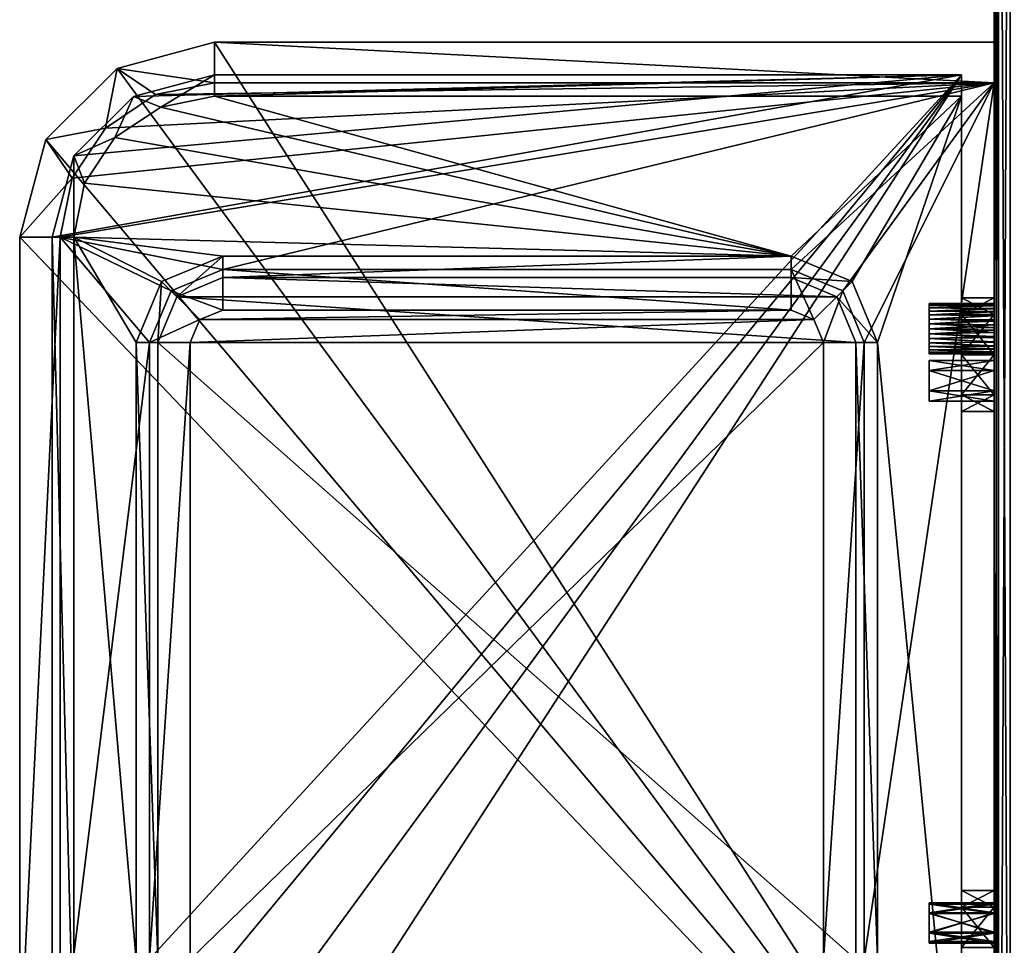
# Model space of a CAD drawing. Extents: x -252 to 252, y -10 to 1339.
# Tile 240 of 256: x 150 to 211, y 929 to 986. Entities that reach past the tile are written whole.
import ezdxf

# ---------------------------------------------------------------- set-up
doc = ezdxf.new("R2010")
doc.units = 0
doc.header["$LTSCALE"] = 52.148148
for name, color, linetype in [('223', 7, 'CONTINUOUS'), ('224', 7, 'CONTINUOUS'), ('225', 7, 'CONTINUOUS'), ('227', 7, 'CONTINUOUS'), ('228', 7, 'CONTINUOUS'), ('229', 7, 'CONTINUOUS'), ('231', 7, 'CONTINUOUS'), ('232', 7, 'CONTINUOUS'), ('234', 7, 'CONTINUOUS'), ('235', 7, 'CONTINUOUS'), ('236', 7, 'CONTINUOUS'), ('237', 7, 'CONTINUOUS'), ('240', 7, 'CONTINUOUS'), ('241', 7, 'CONTINUOUS'), ('242', 7, 'CONTINUOUS'), ('246', 7, 'CONTINUOUS'), ('247', 7, 'CONTINUOUS'), ('248', 7, 'CONTINUOUS'), ('249', 7, 'CONTINUOUS'), ('25', 7, 'CONTINUOUS'), ('250', 7, 'CONTINUOUS'), ('253', 7, 'CONTINUOUS'), ('254', 7, 'CONTINUOUS'), ('255', 7, 'CONTINUOUS'), ('257', 7, 'CONTINUOUS'), ('258', 7, 'CONTINUOUS'), ('259', 7, 'CONTINUOUS'), ('26', 7, 'CONTINUOUS'), ('261', 7, 'CONTINUOUS'), ('262', 7, 'CONTINUOUS'), ('263', 7, 'CONTINUOUS'), ('267', 7, 'CONTINUOUS'), ('268', 7, 'CONTINUOUS'), ('269', 7, 'CONTINUOUS'), ('27', 7, 'CONTINUOUS'), ('272', 7, 'CONTINUOUS'), ('273', 7, 'CONTINUOUS'), ('274', 7, 'CONTINUOUS'), ('275', 7, 'CONTINUOUS'), ('276', 7, 'CONTINUOUS'), ('277', 7, 'CONTINUOUS'), ('279', 7, 'CONTINUOUS'), ('281', 7, 'CONTINUOUS'), ('282', 7, 'CONTINUOUS'), ('283', 7, 'CONTINUOUS'), ('284', 7, 'CONTINUOUS'), ('287', 7, 'CONTINUOUS'), ('288', 7, 'CONTINUOUS'), ('289', 7, 'CONTINUOUS'), ('290', 7, 'CONTINUOUS'), ('291', 7, 'CONTINUOUS'), ('292', 7, 'CONTINUOUS'), ('293', 7, 'CONTINUOUS'), ('294', 7, 'CONTINUOUS'), ('295', 7, 'CONTINUOUS'), ('299', 7, 'CONTINUOUS'), ('300', 7, 'CONTINUOUS'), ('301', 7, 'CONTINUOUS'), ('344', 7, 'CONTINUOUS'), ('345', 7, 'CONTINUOUS'), ('346', 7, 'CONTINUOUS'), ('347', 7, 'CONTINUOUS')]:
    doc.layers.add(name, color=color, linetype=linetype)

msp = doc.modelspace()

# ---------------------------------------------------------------- linework, layer by layer
at = {"layer": '223', "color": 7, "linetype": 'CONTINUOUS'}
for points in [[(153.223, 976.385, 15), (152.5, 972.75, 15), (210, 982.25, 15), (153.223, 976.385, 15)], [(152.5, 972.75, 15), (162.5, 970.75, 15), (210, 982.25, 15), (152.5, 972.75, 15)], [(155.282, 979.468, 15), (153.223, 976.385, 15), (210, 982.25, 15), (155.282, 979.468, 15)], [(158.365, 981.527, 15), (155.282, 979.468, 15), (210, 982.25, 15), (158.365, 981.527, 15)], [(162, 982.25, 15), (158.365, 981.527, 15), (210, 982.25, 15), (162, 982.25, 15)], [(162.5, 970.75, 15), (197.5, 970.75, 15), (210, 982.25, 15), (162.5, 970.75, 15)], [(197.5, 970.75, 15), (200.682, 969.432, 15), (210, 982.25, 15), (197.5, 970.75, 15)], [(200.682, 969.432, 15), (202, 966.25, 15), (210, 982.25, 15), (200.682, 969.432, 15)], [(202, 966.25, 15), (202, 928.25, 15), (210, 982.25, 15), (202, 966.25, 15)], [(210, 982.25, 15), (202, 928.25, 15), (210, 912.25, 15), (210, 982.25, 15)], [(159.318, 969.432, 15), (162.5, 970.75, 15), (152.5, 972.75, 15), (159.318, 969.432, 15)], [(152.5, 921.75, 15), (158, 966.25, 15), (152.5, 972.75, 15), (152.5, 921.75, 15)], [(158, 966.25, 15), (159.318, 969.432, 15), (152.5, 972.75, 15), (158, 966.25, 15)], [(158, 928.25, 15), (158, 966.25, 15), (152.5, 921.75, 15), (158, 928.25, 15)]]:
    msp.add_3dface(points, dxfattribs=at)
at = {"layer": '224', "color": 7, "linetype": 'CONTINUOUS'}
for points in [[(162, 984.75, -14.4), (210, 909.75, -14.4), (156, 983.142, -14.4), (162, 984.75, -14.4)], [(210, 984.75, -14.4), (210, 909.75, -14.4), (162, 984.75, -14.4), (210, 984.75, -14.4)], [(156, 983.142, -14.4), (210, 909.75, -14.4), (151.608, 978.75, -14.4), (156, 983.142, -14.4)], [(210, 909.75, -14.4), (150, 972.75, -14.4), (151.608, 978.75, -14.4), (210, 909.75, -14.4)], [(150, 921.75, -14.4), (150, 972.75, -14.4), (210, 909.75, -14.4), (150, 921.75, -14.4)]]:
    msp.add_3dface(points, dxfattribs=at)
at = {"layer": '225', "color": 7, "linetype": 'CONTINUOUS'}
for points in [[(150, 972.75, 12.5), (150, 921.75, -14.4), (150, 921.75, 12.5), (150, 972.75, 12.5)], [(150, 972.75, -14.4), (150, 921.75, -14.4), (150, 972.75, 12.5), (150, 972.75, -14.4)]]:
    msp.add_3dface(points, dxfattribs=at)
at = {"layer": '227', "color": 7, "linetype": 'CONTINUOUS'}
for points in [[(210, 982.25, 15), (210, 984.75, -14.4), (210, 984.75, 12.5), (210, 982.25, 15)], [(210, 984.75, -14.4), (210, 982.25, 15), (210, 969, 2), (210, 984.75, -14.4)], [(210, 984.75, -14.4), (210, 965.5, -1.5), (210, 963.025, -0.475), (210, 984.75, -14.4)], [(210, 967.975, -0.475), (210, 984.75, -14.4), (210, 969, 2), (210, 967.975, -0.475)], [(210, 965.5, -1.5), (210, 984.75, -14.4), (210, 967.975, -0.475), (210, 965.5, -1.5)], [(210, 932.5, 2), (210, 984.75, -14.4), (210, 963.025, -0.475), (210, 932.5, 2)], [(210, 909.75, -14.4), (210, 984.75, -14.4), (210, 929, -1.5), (210, 909.75, -14.4)], [(210, 931.475, -0.475), (210, 984.75, -14.4), (210, 932.5, 2), (210, 931.475, -0.475)], [(210, 929, -1.5), (210, 984.75, -14.4), (210, 931.475, -0.475), (210, 929, -1.5)], [(210, 967.975, 4.475), (210, 982.25, 15), (210, 965.5, 5.5), (210, 967.975, 4.475)], [(210, 969, 2), (210, 982.25, 15), (210, 967.975, 4.475), (210, 969, 2)], [(210, 982.25, 15), (210, 912.25, 15), (210, 965.5, 5.5), (210, 982.25, 15)], [(210, 965.5, 5.5), (210, 912.25, 15), (210, 963.025, 4.475), (210, 965.5, 5.5)], [(210, 962, 2), (210, 932.5, 2), (210, 963.025, -0.475), (210, 962, 2)], [(210, 963.025, 4.475), (210, 912.25, 15), (210, 962, 2), (210, 963.025, 4.475)], [(210, 912.25, 15), (210, 931.475, 4.475), (210, 962, 2), (210, 912.25, 15)], [(210, 931.475, 4.475), (210, 932.5, 2), (210, 962, 2), (210, 931.475, 4.475)], [(210, 931.475, 4.475), (210, 912.25, 15), (210, 929, 5.5), (210, 931.475, 4.475)]]:
    msp.add_3dface(points, dxfattribs=at)
at = {"layer": '228', "color": 7, "linetype": 'CONTINUOUS'}
for points in [[(210, 984.75, -14.4), (162, 984.75, -14.4), (210, 984.75, 12.5), (210, 984.75, -14.4)], [(210, 984.75, 12.5), (162, 984.75, -14.4), (162, 984.75, 12.5), (210, 984.75, 12.5)]]:
    msp.add_3dface(points, dxfattribs=at)
at = {"layer": '229', "color": 7, "linetype": 'CONTINUOUS'}
for points in [[(162, 984.75, -14.4), (156, 983.142, -14.4), (162, 984.75, 12.5), (162, 984.75, -14.4)], [(162, 984.75, 12.5), (156, 983.142, -14.4), (156, 983.142, 12.5), (162, 984.75, 12.5)], [(156, 983.142, -14.4), (151.608, 978.75, -14.4), (156, 983.142, 12.5), (156, 983.142, -14.4)], [(156, 983.142, 12.5), (151.608, 978.75, -14.4), (151.608, 978.75, 12.5), (156, 983.142, 12.5)], [(150, 972.75, -14.4), (150, 972.75, 12.5), (151.608, 978.75, 12.5), (150, 972.75, -14.4)], [(151.608, 978.75, -14.4), (150, 972.75, -14.4), (151.608, 978.75, 12.5), (151.608, 978.75, -14.4)]]:
    msp.add_3dface(points, dxfattribs=at)
at = {"layer": '231', "color": 7, "linetype": 'CONTINUOUS'}
for points in [[(198.914, 967.664, 12.1), (197.5, 968.25, 12.1), (161.086, 967.664, 12.1), (198.914, 967.664, 12.1)], [(197.5, 968.25, 12.1), (162.5, 968.25, 12.1), (161.086, 967.664, 12.1), (197.5, 968.25, 12.1)], [(199.5, 966.25, 12.1), (198.914, 967.664, 12.1), (160.5, 966.25, 12.1), (199.5, 966.25, 12.1)], [(160.5, 966.25, 12.1), (198.914, 967.664, 12.1), (161.086, 967.664, 12.1), (160.5, 966.25, 12.1)], [(199.5, 928.25, 12.1), (199.5, 966.25, 12.1), (160.5, 928.25, 12.1), (199.5, 928.25, 12.1)], [(160.5, 928.25, 12.1), (199.5, 966.25, 12.1), (160.5, 966.25, 12.1), (160.5, 928.25, 12.1)]]:
    msp.add_3dface(points, dxfattribs=at)
at = {"layer": '232', "color": 7, "linetype": 'CONTINUOUS'}
for points in [[(160.5, 928.25, 12.1), (160.5, 966.25, 12.1), (160.5, 928.25, 12.5), (160.5, 928.25, 12.1)], [(160.5, 928.25, 12.5), (160.5, 966.25, 12.1), (160.5, 966.25, 12.5), (160.5, 928.25, 12.5)]]:
    msp.add_3dface(points, dxfattribs=at)
at = {"layer": '234', "color": 7, "linetype": 'CONTINUOUS'}
for points in [[(199.5, 966.25, 12.5), (199.5, 928.25, 12.1), (199.5, 928.25, 12.5), (199.5, 966.25, 12.5)], [(199.5, 966.25, 12.1), (199.5, 928.25, 12.1), (199.5, 966.25, 12.5), (199.5, 966.25, 12.1)]]:
    msp.add_3dface(points, dxfattribs=at)
at = {"layer": '235', "color": 7, "linetype": 'CONTINUOUS'}
for points in [[(162.5, 968.25, 12.5), (197.5, 968.25, 12.1), (197.5, 968.25, 12.5), (162.5, 968.25, 12.5)], [(162.5, 968.25, 12.1), (197.5, 968.25, 12.1), (162.5, 968.25, 12.5), (162.5, 968.25, 12.1)]]:
    msp.add_3dface(points, dxfattribs=at)
at = {"layer": '236', "color": 7, "linetype": 'CONTINUOUS'}
for points in [[(162.5, 968.25, 12.1), (162.5, 968.25, 12.5), (161.086, 967.664, 12.5), (162.5, 968.25, 12.1)], [(161.086, 967.664, 12.1), (162.5, 968.25, 12.1), (161.086, 967.664, 12.5), (161.086, 967.664, 12.1)], [(160.5, 966.25, 12.5), (161.086, 967.664, 12.1), (161.086, 967.664, 12.5), (160.5, 966.25, 12.5)], [(160.5, 966.25, 12.1), (161.086, 967.664, 12.1), (160.5, 966.25, 12.5), (160.5, 966.25, 12.1)]]:
    msp.add_3dface(points, dxfattribs=at)
at = {"layer": '237', "color": 7, "linetype": 'CONTINUOUS'}
for points in [[(197.5, 968.25, 12.1), (198.914, 967.664, 12.1), (197.5, 968.25, 12.5), (197.5, 968.25, 12.1)], [(197.5, 968.25, 12.5), (198.914, 967.664, 12.1), (198.914, 967.664, 12.5), (197.5, 968.25, 12.5)], [(198.914, 967.664, 12.1), (199.5, 966.25, 12.1), (198.914, 967.664, 12.5), (198.914, 967.664, 12.1)], [(199.5, 966.25, 12.1), (199.5, 966.25, 12.5), (198.914, 967.664, 12.5), (199.5, 966.25, 12.1)]]:
    msp.add_3dface(points, dxfattribs=at)
at = {"layer": '240', "color": 7, "linetype": 'CONTINUOUS'}
for points in [[(197.5, 970.75, 15), (162.5, 970.75, 15), (197.5, 968.25, 12.5), (197.5, 970.75, 15)], [(162.5, 970.75, 15), (162.5, 968.25, 12.5), (197.5, 968.25, 12.5), (162.5, 970.75, 15)]]:
    msp.add_3dface(points, dxfattribs=at)
at = {"layer": '241', "color": 7, "linetype": 'CONTINUOUS'}
for points in [[(162.5, 970.75, 15), (159.318, 969.432, 15), (162.5, 968.25, 12.5), (162.5, 970.75, 15)], [(159.318, 969.432, 15), (158, 966.25, 15), (161.086, 967.664, 12.5), (159.318, 969.432, 15)], [(162.5, 968.25, 12.5), (159.318, 969.432, 15), (161.086, 967.664, 12.5), (162.5, 968.25, 12.5)], [(158, 966.25, 15), (160.5, 966.25, 12.5), (161.086, 967.664, 12.5), (158, 966.25, 15)]]:
    msp.add_3dface(points, dxfattribs=at)
at = {"layer": '242', "color": 7, "linetype": 'CONTINUOUS'}
for points in [[(158, 928.25, 15), (160.5, 928.25, 12.5), (160.5, 966.25, 12.5), (158, 928.25, 15)], [(158, 966.25, 15), (158, 928.25, 15), (160.5, 966.25, 12.5), (158, 966.25, 15)]]:
    msp.add_3dface(points, dxfattribs=at)
at = {"layer": '246', "color": 7, "linetype": 'CONTINUOUS'}
for points in [[(202, 928.25, 15), (202, 966.25, 15), (199.5, 928.25, 12.5), (202, 928.25, 15)], [(202, 966.25, 15), (199.5, 966.25, 12.5), (199.5, 928.25, 12.5), (202, 966.25, 15)]]:
    msp.add_3dface(points, dxfattribs=at)
at = {"layer": '247', "color": 7, "linetype": 'CONTINUOUS'}
for points in [[(197.5, 970.75, 15), (197.5, 968.25, 12.5), (198.914, 967.664, 12.5), (197.5, 970.75, 15)], [(200.682, 969.432, 15), (197.5, 970.75, 15), (198.914, 967.664, 12.5), (200.682, 969.432, 15)], [(199.5, 966.25, 12.5), (200.682, 969.432, 15), (198.914, 967.664, 12.5), (199.5, 966.25, 12.5)], [(202, 966.25, 15), (200.682, 969.432, 15), (199.5, 966.25, 12.5), (202, 966.25, 15)]]:
    msp.add_3dface(points, dxfattribs=at)
at = {"layer": '248', "color": 7, "linetype": 'CONTINUOUS'}
for points in [[(162, 982.25, 15), (210, 982.25, 15), (162, 984.75, 12.5), (162, 982.25, 15)], [(210, 982.25, 15), (210, 984.75, 12.5), (162, 984.75, 12.5), (210, 982.25, 15)]]:
    msp.add_3dface(points, dxfattribs=at)
at = {"layer": '249', "color": 7, "linetype": 'CONTINUOUS'}
for points in [[(162, 982.25, 15), (162, 984.75, 12.5), (156, 983.142, 12.5), (162, 982.25, 15)], [(155.282, 979.468, 15), (156, 983.142, 12.5), (151.608, 978.75, 12.5), (155.282, 979.468, 15)], [(155.282, 979.468, 15), (158.365, 981.527, 15), (156, 983.142, 12.5), (155.282, 979.468, 15)], [(158.365, 981.527, 15), (162, 982.25, 15), (156, 983.142, 12.5), (158.365, 981.527, 15)], [(153.223, 976.385, 15), (155.282, 979.468, 15), (151.608, 978.75, 12.5), (153.223, 976.385, 15)], [(150, 972.75, 12.5), (153.223, 976.385, 15), (151.608, 978.75, 12.5), (150, 972.75, 12.5)], [(152.5, 972.75, 15), (153.223, 976.385, 15), (150, 972.75, 12.5), (152.5, 972.75, 15)]]:
    msp.add_3dface(points, dxfattribs=at)
at = {"layer": '25', "color": 7, "linetype": 'CONTINUOUS'}
for points in [[(210, 1034.85, 13), (210.268, 884.7, 14), (210.268, 1034.85, 14), (210, 1034.85, 13)], [(210, 891.333, 13), (210.268, 884.7, 14), (210, 1034.85, 13), (210, 891.333, 13)], [(210.268, 1034.85, 14), (211, 884.7, 14.732), (211, 1034.85, 14.732), (210.268, 1034.85, 14)], [(210.268, 884.7, 14), (211, 884.7, 14.732), (210.268, 1034.85, 14), (210.268, 884.7, 14)]]:
    msp.add_3dface(points, dxfattribs=at)
at = {"layer": '250', "color": 7, "linetype": 'CONTINUOUS'}
for points in [[(152.5, 972.75, 15), (150, 972.75, 12.5), (150, 921.75, 12.5), (152.5, 972.75, 15)], [(152.5, 921.75, 15), (152.5, 972.75, 15), (150, 921.75, 12.5), (152.5, 921.75, 15)]]:
    msp.add_3dface(points, dxfattribs=at)
at = {"layer": '253', "color": 7, "linetype": 'CONTINUOUS'}
for points in [[(162, 981.422, 13), (197.5, 971.578, 13), (158.682, 980.761, 13), (162, 981.422, 13)], [(208, 981.422, 13), (197.5, 971.578, 13), (162, 981.422, 13), (208, 981.422, 13)], [(201.268, 970.018, 13), (197.5, 971.578, 13), (208, 981.422, 13), (201.268, 970.018, 13)], [(202.828, 966.25, 13), (201.268, 970.018, 13), (208, 981.422, 13), (202.828, 966.25, 13)], [(208, 913.078, 13), (202.828, 966.25, 13), (208, 981.422, 13), (208, 913.078, 13)], [(158.682, 980.761, 13), (197.5, 971.578, 13), (155.868, 978.882, 13), (158.682, 980.761, 13)], [(155.868, 978.882, 13), (197.5, 971.578, 13), (153.989, 976.068, 13), (155.868, 978.882, 13)], [(153.989, 976.068, 13), (197.5, 971.578, 13), (153.328, 972.75, 13), (153.989, 976.068, 13)], [(157.172, 966.25, 13), (157.172, 928.25, 13), (153.328, 972.75, 13), (157.172, 966.25, 13)], [(153.328, 972.75, 13), (157.172, 928.25, 13), (153.328, 921.75, 13), (153.328, 972.75, 13)], [(197.5, 971.578, 13), (162.5, 971.578, 13), (153.328, 972.75, 13), (197.5, 971.578, 13)], [(158.732, 970.018, 13), (157.172, 966.25, 13), (153.328, 972.75, 13), (158.732, 970.018, 13)], [(162.5, 971.578, 13), (158.732, 970.018, 13), (153.328, 972.75, 13), (162.5, 971.578, 13)], [(202.828, 928.25, 13), (202.828, 966.25, 13), (208, 913.078, 13), (202.828, 928.25, 13)]]:
    msp.add_3dface(points, dxfattribs=at)
at = {"layer": '254', "color": 7, "linetype": 'CONTINUOUS'}
for points in [[(153.34, 977.75, -12.4), (152, 972.75, -12.4), (208, 982.75, -12.4), (153.34, 977.75, -12.4)], [(208, 982.75, -12.4), (152, 972.75, -12.4), (152, 921.75, -12.4), (208, 982.75, -12.4)], [(153.34, 916.75, -12.4), (208, 982.75, -12.4), (152, 921.75, -12.4), (153.34, 916.75, -12.4)], [(157, 981.41, -12.4), (153.34, 977.75, -12.4), (208, 982.75, -12.4), (157, 981.41, -12.4)], [(157, 913.09, -12.4), (208, 982.75, -12.4), (153.34, 916.75, -12.4), (157, 913.09, -12.4)], [(162, 982.75, -12.4), (157, 981.41, -12.4), (208, 982.75, -12.4), (162, 982.75, -12.4)], [(162, 911.75, -12.4), (208, 982.75, -12.4), (157, 913.09, -12.4), (162, 911.75, -12.4)], [(208, 911.75, -12.4), (208, 982.75, -12.4), (162, 911.75, -12.4), (208, 911.75, -12.4)]]:
    msp.add_3dface(points, dxfattribs=at)
at = {"layer": '255', "color": 7, "linetype": 'CONTINUOUS'}
for points in [[(152, 972.75, -12.4), (152, 972.75, 11.672), (152, 921.75, 11.672), (152, 972.75, -12.4)], [(152, 921.75, -12.4), (152, 972.75, -12.4), (152, 921.75, 11.672), (152, 921.75, -12.4)]]:
    msp.add_3dface(points, dxfattribs=at)
at = {"layer": '257', "color": 7, "linetype": 'CONTINUOUS'}
for points in [[(208, 981.422, 13), (208, 982.75, 11.672), (208, 967.975, -0.475), (208, 981.422, 13)], [(208, 982.75, -12.4), (208, 911.75, -12.4), (208, 965.5, -1.5), (208, 982.75, -12.4)], [(208, 982.75, 11.672), (208, 982.75, -12.4), (208, 967.975, -0.475), (208, 982.75, 11.672)], [(208, 982.75, -12.4), (208, 965.5, -1.5), (208, 967.975, -0.475), (208, 982.75, -12.4)], [(208, 967.975, 4.475), (208, 981.422, 13), (208, 969, 2), (208, 967.975, 4.475)], [(208, 929, 5.5), (208, 981.422, 13), (208, 931.475, 4.475), (208, 929, 5.5)], [(208, 931.475, 4.475), (208, 981.422, 13), (208, 932.5, 2), (208, 931.475, 4.475)], [(208, 913.078, 13), (208, 981.422, 13), (208, 929, 5.5), (208, 913.078, 13)], [(208, 963.025, 4.475), (208, 981.422, 13), (208, 965.5, 5.5), (208, 963.025, 4.475)], [(208, 981.422, 13), (208, 963.025, 4.475), (208, 932.5, 2), (208, 981.422, 13)], [(208, 965.5, 5.5), (208, 981.422, 13), (208, 967.975, 4.475), (208, 965.5, 5.5)], [(208, 969, 2), (208, 981.422, 13), (208, 967.975, -0.475), (208, 969, 2)], [(208, 965.5, -1.5), (208, 911.75, -12.4), (208, 963.025, -0.475), (208, 965.5, -1.5)], [(208, 963.025, 4.475), (208, 962, 2), (208, 932.5, 2), (208, 963.025, 4.475)], [(208, 963.025, -0.475), (208, 911.75, -12.4), (208, 962, 2), (208, 963.025, -0.475)], [(208, 932.5, 2), (208, 962, 2), (208, 931.475, -0.475), (208, 932.5, 2)], [(208, 962, 2), (208, 911.75, -12.4), (208, 931.475, -0.475), (208, 962, 2)], [(208, 911.75, -12.4), (208, 929, -1.5), (208, 931.475, -0.475), (208, 911.75, -12.4)]]:
    msp.add_3dface(points, dxfattribs=at)
at = {"layer": '258', "color": 7, "linetype": 'CONTINUOUS'}
for points in [[(208, 982.75, -12.4), (208, 982.75, 11.672), (162, 982.75, 11.672), (208, 982.75, -12.4)], [(162, 982.75, -12.4), (208, 982.75, -12.4), (162, 982.75, 11.672), (162, 982.75, -12.4)]]:
    msp.add_3dface(points, dxfattribs=at)
at = {"layer": '259', "color": 7, "linetype": 'CONTINUOUS'}
for points in [[(162, 982.75, -12.4), (162, 982.75, 11.672), (157, 981.41, 11.672), (162, 982.75, -12.4)], [(157, 981.41, -12.4), (162, 982.75, -12.4), (157, 981.41, 11.672), (157, 981.41, -12.4)], [(153.34, 977.75, 11.672), (157, 981.41, -12.4), (157, 981.41, 11.672), (153.34, 977.75, 11.672)], [(153.34, 977.75, -12.4), (157, 981.41, -12.4), (153.34, 977.75, 11.672), (153.34, 977.75, -12.4)], [(152, 972.75, -12.4), (153.34, 977.75, -12.4), (152, 972.75, 11.672), (152, 972.75, -12.4)], [(152, 972.75, 11.672), (153.34, 977.75, -12.4), (153.34, 977.75, 11.672), (152, 972.75, 11.672)]]:
    msp.add_3dface(points, dxfattribs=at)
at = {"layer": '26', "color": 7, "linetype": 'CONTINUOUS'}
for points in [[(210, 1034.85, -13), (210, 891.333, -13), (210, 1015.5, -11), (210, 1034.85, -13)], [(210, 891.333, 13), (210, 1034.85, 13), (210, 1015.5, 11), (210, 891.333, 13)], [(210, 1007.722, 7.778), (210, 891.333, -13), (210, 1015.5, 11), (210, 1007.722, 7.778)], [(210, 1015.5, -11), (210, 891.333, -13), (210, 1007.722, -7.778), (210, 1015.5, -11)], [(210, 891.333, -13), (210, 891.333, 13), (210, 1015.5, 11), (210, 891.333, -13)], [(210, 1004.5), (210, 891.333, -13), (210, 1007.722, 7.778), (210, 1004.5)], [(210, 1007.722, -7.778), (210, 891.333, -13), (210, 1004.5), (210, 1007.722, -7.778)]]:
    msp.add_3dface(points, dxfattribs=at)
at = {"layer": '261', "color": 7, "linetype": 'CONTINUOUS'}
for points in [[(159.672, 969.078, 10.1), (162.5, 970.25, 10.1), (200.328, 969.078, 10.1), (159.672, 969.078, 10.1)], [(200.328, 969.078, 10.1), (162.5, 970.25, 10.1), (197.5, 970.25, 10.1), (200.328, 969.078, 10.1)], [(158.5, 966.25, 10.1), (159.672, 969.078, 10.1), (201.5, 966.25, 10.1), (158.5, 966.25, 10.1)], [(201.5, 966.25, 10.1), (159.672, 969.078, 10.1), (200.328, 969.078, 10.1), (201.5, 966.25, 10.1)], [(201.5, 928.25, 10.1), (158.5, 966.25, 10.1), (201.5, 966.25, 10.1), (201.5, 928.25, 10.1)], [(158.5, 928.25, 10.1), (158.5, 966.25, 10.1), (201.5, 928.25, 10.1), (158.5, 928.25, 10.1)]]:
    msp.add_3dface(points, dxfattribs=at)
at = {"layer": '262', "color": 7, "linetype": 'CONTINUOUS'}
for points in [[(197.5, 971.578, 13), (201.268, 970.018, 13), (197.5, 970.25, 11.672), (197.5, 971.578, 13)], [(197.5, 970.25, 11.672), (201.268, 970.018, 13), (200.328, 969.078, 11.672), (197.5, 970.25, 11.672)], [(201.268, 970.018, 13), (202.828, 966.25, 13), (200.328, 969.078, 11.672), (201.268, 970.018, 13)], [(200.328, 969.078, 11.672), (202.828, 966.25, 13), (201.5, 966.25, 11.672), (200.328, 969.078, 11.672)]]:
    msp.add_3dface(points, dxfattribs=at)
at = {"layer": '263', "color": 7, "linetype": 'CONTINUOUS'}
for points in [[(202.828, 966.25, 13), (202.828, 928.25, 13), (201.5, 966.25, 11.672), (202.828, 966.25, 13)], [(201.5, 966.25, 11.672), (202.828, 928.25, 13), (201.5, 928.25, 11.672), (201.5, 966.25, 11.672)]]:
    msp.add_3dface(points, dxfattribs=at)
at = {"layer": '267', "color": 7, "linetype": 'CONTINUOUS'}
for points in [[(158.5, 928.25, 11.672), (157.172, 966.25, 13), (158.5, 966.25, 11.672), (158.5, 928.25, 11.672)], [(157.172, 928.25, 13), (157.172, 966.25, 13), (158.5, 928.25, 11.672), (157.172, 928.25, 13)]]:
    msp.add_3dface(points, dxfattribs=at)
at = {"layer": '268', "color": 7, "linetype": 'CONTINUOUS'}
for points in [[(158.732, 970.018, 13), (162.5, 971.578, 13), (159.672, 969.078, 11.672), (158.732, 970.018, 13)], [(159.672, 969.078, 11.672), (162.5, 971.578, 13), (162.5, 970.25, 11.672), (159.672, 969.078, 11.672)], [(157.172, 966.25, 13), (158.732, 970.018, 13), (158.5, 966.25, 11.672), (157.172, 966.25, 13)], [(158.5, 966.25, 11.672), (158.732, 970.018, 13), (159.672, 969.078, 11.672), (158.5, 966.25, 11.672)]]:
    msp.add_3dface(points, dxfattribs=at)
at = {"layer": '269', "color": 7, "linetype": 'CONTINUOUS'}
for points in [[(197.5, 971.578, 13), (197.5, 970.25, 11.672), (162.5, 970.25, 11.672), (197.5, 971.578, 13)], [(162.5, 971.578, 13), (197.5, 971.578, 13), (162.5, 970.25, 11.672), (162.5, 971.578, 13)]]:
    msp.add_3dface(points, dxfattribs=at)
at = {"layer": '27', "color": 7, "linetype": 'CONTINUOUS'}
for points in [[(210, 884.7, -13), (210, 891.333, -13), (210.268, 1034.85, -14), (210, 884.7, -13)], [(210.268, 884.7, -14), (210, 884.7, -13), (210.268, 1034.85, -14), (210.268, 884.7, -14)], [(210, 891.333, -13), (210, 1034.85, -13), (210.268, 1034.85, -14), (210, 891.333, -13)], [(211, 1034.85, -14.732), (210.268, 884.7, -14), (210.268, 1034.85, -14), (211, 1034.85, -14.732)], [(211, 884.7, -14.732), (210.268, 884.7, -14), (211, 1034.85, -14.732), (211, 884.7, -14.732)]]:
    msp.add_3dface(points, dxfattribs=at)
at = {"layer": '272', "color": 7, "linetype": 'CONTINUOUS'}
for points in [[(152, 972.75, 11.672), (153.328, 921.75, 13), (152, 921.75, 11.672), (152, 972.75, 11.672)], [(153.328, 972.75, 13), (153.328, 921.75, 13), (152, 972.75, 11.672), (153.328, 972.75, 13)]]:
    msp.add_3dface(points, dxfattribs=at)
at = {"layer": '273', "color": 7, "linetype": 'CONTINUOUS'}
for points in [[(162, 982.75, 11.672), (158.682, 980.761, 13), (157, 981.41, 11.672), (162, 982.75, 11.672)], [(162, 981.422, 13), (158.682, 980.761, 13), (162, 982.75, 11.672), (162, 981.422, 13)], [(155.868, 978.882, 13), (153.34, 977.75, 11.672), (157, 981.41, 11.672), (155.868, 978.882, 13)], [(158.682, 980.761, 13), (155.868, 978.882, 13), (157, 981.41, 11.672), (158.682, 980.761, 13)], [(155.868, 978.882, 13), (153.989, 976.068, 13), (153.34, 977.75, 11.672), (155.868, 978.882, 13)], [(153.328, 972.75, 13), (152, 972.75, 11.672), (153.34, 977.75, 11.672), (153.328, 972.75, 13)], [(153.989, 976.068, 13), (153.328, 972.75, 13), (153.34, 977.75, 11.672), (153.989, 976.068, 13)]]:
    msp.add_3dface(points, dxfattribs=at)
at = {"layer": '274', "color": 7, "linetype": 'CONTINUOUS'}
for points in [[(208, 982.75, 11.672), (162, 981.422, 13), (162, 982.75, 11.672), (208, 982.75, 11.672)], [(208, 981.422, 13), (162, 981.422, 13), (208, 982.75, 11.672), (208, 981.422, 13)]]:
    msp.add_3dface(points, dxfattribs=at)
at = {"layer": '275', "color": 7, "linetype": 'CONTINUOUS'}
for points in [[(210, 967.975, 4.475), (208, 967.975, 4.475), (208, 969, 2), (210, 967.975, 4.475)], [(210, 969, 2), (210, 967.975, 4.475), (208, 969, 2), (210, 969, 2)], [(210, 967.975, -0.475), (210, 969, 2), (208, 967.975, -0.475), (210, 967.975, -0.475)], [(210, 969, 2), (208, 969, 2), (208, 967.975, -0.475), (210, 969, 2)], [(210, 965.5, 5.5), (208, 965.5, 5.5), (208, 967.975, 4.475), (210, 965.5, 5.5)], [(208, 965.5, -1.5), (210, 967.975, -0.475), (208, 967.975, -0.475), (208, 965.5, -1.5)], [(210, 967.975, 4.475), (210, 965.5, 5.5), (208, 967.975, 4.475), (210, 967.975, 4.475)], [(210, 965.5, -1.5), (210, 967.975, -0.475), (208, 965.5, -1.5), (210, 965.5, -1.5)]]:
    msp.add_3dface(points, dxfattribs=at)
at = {"layer": '276', "color": 7, "linetype": 'CONTINUOUS'}
for points in [[(210, 965.5, -1.5), (208, 965.5, -1.5), (208, 963.025, -0.475), (210, 965.5, -1.5)], [(210, 963.025, -0.475), (210, 965.5, -1.5), (208, 963.025, -0.475), (210, 963.025, -0.475)], [(210, 965.5, 5.5), (210, 963.025, 4.475), (208, 965.5, 5.5), (210, 965.5, 5.5)], [(210, 963.025, 4.475), (208, 963.025, 4.475), (208, 965.5, 5.5), (210, 963.025, 4.475)], [(210, 963.025, 4.475), (210, 962, 2), (208, 963.025, 4.475), (210, 963.025, 4.475)], [(210, 962, 2), (210, 963.025, -0.475), (208, 962, 2), (210, 962, 2)], [(210, 962, 2), (208, 962, 2), (208, 963.025, 4.475), (210, 962, 2)], [(210, 963.025, -0.475), (208, 963.025, -0.475), (208, 962, 2), (210, 963.025, -0.475)]]:
    msp.add_3dface(points, dxfattribs=at)
at = {"layer": '277', "color": 7, "linetype": 'CONTINUOUS'}
for points in [[(210, 931.475, 4.475), (208, 931.475, 4.475), (208, 932.5, 2), (210, 931.475, 4.475)], [(210, 932.5, 2), (208, 932.5, 2), (208, 931.475, -0.475), (210, 932.5, 2)], [(210, 931.475, -0.475), (210, 932.5, 2), (208, 931.475, -0.475), (210, 931.475, -0.475)], [(210, 932.5, 2), (210, 931.475, 4.475), (208, 932.5, 2), (210, 932.5, 2)], [(210, 929, -1.5), (210, 931.475, -0.475), (208, 929, -1.5), (210, 929, -1.5)], [(210, 931.475, 4.475), (210, 929, 5.5), (208, 931.475, 4.475), (210, 931.475, 4.475)], [(208, 929, -1.5), (210, 931.475, -0.475), (208, 931.475, -0.475), (208, 929, -1.5)], [(210, 929, 5.5), (208, 929, 5.5), (208, 931.475, 4.475), (210, 929, 5.5)]]:
    msp.add_3dface(points, dxfattribs=at)
at = {"layer": '279', "color": 7, "linetype": 'CONTINUOUS'}
for points in [[(158.5, 928.25, 10.1), (158.5, 928.25, 11.672), (158.5, 966.25, 11.672), (158.5, 928.25, 10.1)], [(158.5, 966.25, 10.1), (158.5, 928.25, 10.1), (158.5, 966.25, 11.672), (158.5, 966.25, 10.1)]]:
    msp.add_3dface(points, dxfattribs=at)
at = {"layer": '281', "color": 7, "linetype": 'CONTINUOUS'}
for points in [[(201.5, 966.25, 10.1), (201.5, 966.25, 11.672), (201.5, 928.25, 11.672), (201.5, 966.25, 10.1)], [(201.5, 928.25, 10.1), (201.5, 966.25, 10.1), (201.5, 928.25, 11.672), (201.5, 928.25, 10.1)]]:
    msp.add_3dface(points, dxfattribs=at)
at = {"layer": '282', "color": 7, "linetype": 'CONTINUOUS'}
for points in [[(197.5, 970.25, 11.672), (162.5, 970.25, 10.1), (162.5, 970.25, 11.672), (197.5, 970.25, 11.672)], [(197.5, 970.25, 10.1), (162.5, 970.25, 10.1), (197.5, 970.25, 11.672), (197.5, 970.25, 10.1)]]:
    msp.add_3dface(points, dxfattribs=at)
at = {"layer": '283', "color": 7, "linetype": 'CONTINUOUS'}
for points in [[(159.672, 969.078, 10.1), (159.672, 969.078, 11.672), (162.5, 970.25, 11.672), (159.672, 969.078, 10.1)], [(162.5, 970.25, 10.1), (159.672, 969.078, 10.1), (162.5, 970.25, 11.672), (162.5, 970.25, 10.1)], [(159.672, 969.078, 10.1), (158.5, 966.25, 10.1), (159.672, 969.078, 11.672), (159.672, 969.078, 10.1)], [(158.5, 966.25, 10.1), (158.5, 966.25, 11.672), (159.672, 969.078, 11.672), (158.5, 966.25, 10.1)]]:
    msp.add_3dface(points, dxfattribs=at)
at = {"layer": '284', "color": 7, "linetype": 'CONTINUOUS'}
for points in [[(200.328, 969.078, 10.1), (197.5, 970.25, 10.1), (200.328, 969.078, 11.672), (200.328, 969.078, 10.1)], [(197.5, 970.25, 10.1), (197.5, 970.25, 11.672), (200.328, 969.078, 11.672), (197.5, 970.25, 10.1)], [(201.5, 966.25, 10.1), (200.328, 969.078, 10.1), (201.5, 966.25, 11.672), (201.5, 966.25, 10.1)], [(200.328, 969.078, 10.1), (200.328, 969.078, 11.672), (201.5, 966.25, 11.672), (200.328, 969.078, 10.1)]]:
    msp.add_3dface(points, dxfattribs=at)
at = {"layer": '287', "color": 7, "linetype": 'CONTINUOUS'}
for points in [[(206, 968.65, 2), (206, 968.62, 1.815), (206, 968.62, 2.185), (206, 968.65, 2)], [(206, 968.62, 2.185), (206, 968.532, 1.636), (206, 968.532, 2.364), (206, 968.62, 2.185)], [(206, 968.62, 1.815), (206, 968.532, 1.636), (206, 968.62, 2.185), (206, 968.62, 1.815)], [(206, 968.532, 2.364), (206, 968.389, 1.472), (206, 968.389, 2.528), (206, 968.532, 2.364)], [(206, 968.532, 1.636), (206, 968.389, 1.472), (206, 968.532, 2.364), (206, 968.532, 1.636)], [(206, 968.389, 1.472), (206, 968.196, 1.328), (206, 968.389, 2.528), (206, 968.389, 1.472)], [(206, 968.389, 2.528), (206, 968.196, 1.328), (206, 968.196, 2.672), (206, 968.389, 2.528)], [(206, 968.196, 2.672), (206, 967.961, 1.21), (206, 967.961, 2.79), (206, 968.196, 2.672)], [(206, 968.196, 1.328), (206, 967.961, 1.21), (206, 968.196, 2.672), (206, 968.196, 1.328)], [(206, 967.961, 2.79), (206, 967.693, 1.122), (206, 967.693, 2.878), (206, 967.961, 2.79)], [(206, 967.961, 1.21), (206, 967.693, 1.122), (206, 967.961, 2.79), (206, 967.961, 1.21)], [(206, 967.693, 1.122), (206, 967.402, 1.068), (206, 967.693, 2.878), (206, 967.693, 1.122)], [(206, 967.693, 2.878), (206, 967.402, 1.068), (206, 967.402, 2.932), (206, 967.693, 2.878)], [(206, 967.402, 1.068), (206, 967.1, 1.05), (206, 967.402, 2.932), (206, 967.402, 1.068)], [(206, 967.402, 2.932), (206, 967.1, 1.05), (206, 967.1, 2.95), (206, 967.402, 2.932)], [(206, 967.1, 1.05), (206, 966.798, 1.068), (206, 967.1, 2.95), (206, 967.1, 1.05)], [(206, 967.1, 2.95), (206, 966.798, 1.068), (206, 966.798, 2.932), (206, 967.1, 2.95)], [(206, 966.798, 2.932), (206, 966.507, 1.122), (206, 966.507, 2.878), (206, 966.798, 2.932)], [(206, 966.798, 1.068), (206, 966.507, 1.122), (206, 966.798, 2.932), (206, 966.798, 1.068)], [(206, 966.507, 2.878), (206, 966.239, 1.21), (206, 966.239, 2.79), (206, 966.507, 2.878)], [(206, 966.507, 1.122), (206, 966.239, 1.21), (206, 966.507, 2.878), (206, 966.507, 1.122)], [(206, 966.239, 2.79), (206, 966.004, 1.328), (206, 966.004, 2.672), (206, 966.239, 2.79)], [(206, 966.239, 1.21), (206, 966.004, 1.328), (206, 966.239, 2.79), (206, 966.239, 1.21)], [(206, 966.004, 1.328), (206, 965.811, 1.472), (206, 966.004, 2.672), (206, 966.004, 1.328)], [(206, 966.004, 2.672), (206, 965.811, 1.472), (206, 965.811, 2.528), (206, 966.004, 2.672)], [(206, 965.811, 1.472), (206, 965.668, 1.636), (206, 965.811, 2.528), (206, 965.811, 1.472)], [(206, 965.811, 2.528), (206, 965.668, 1.636), (206, 965.668, 2.364), (206, 965.811, 2.528)], [(206, 965.668, 1.636), (206, 965.58, 1.815), (206, 965.668, 2.364), (206, 965.668, 1.636)], [(206, 965.668, 2.364), (206, 965.58, 1.815), (206, 965.58, 2.185), (206, 965.668, 2.364)], [(206, 965.58, 1.815), (206, 965.55, 2), (206, 965.58, 2.185), (206, 965.58, 1.815)]]:
    msp.add_3dface(points, dxfattribs=at)
at = {"layer": '288', "color": 7, "linetype": 'CONTINUOUS'}
for points in [[(206, 968.65, 2), (206, 968.62, 2.185), (210, 968.65, 2), (206, 968.65, 2)], [(210, 968.65, 2), (206, 968.62, 2.185), (210, 968.62, 2.185), (210, 968.65, 2)], [(210, 968.62, 2.185), (206, 968.532, 2.364), (210, 968.522, 2.378), (210, 968.62, 2.185)], [(206, 968.62, 2.185), (206, 968.532, 2.364), (210, 968.62, 2.185), (206, 968.62, 2.185)], [(206, 968.532, 2.364), (206, 968.389, 2.528), (210, 968.522, 2.378), (206, 968.532, 2.364)], [(210, 968.522, 2.378), (206, 968.389, 2.528), (210, 968.326, 2.581), (210, 968.522, 2.378)], [(206, 968.389, 2.528), (206, 968.196, 2.672), (210, 968.326, 2.581), (206, 968.389, 2.528)], [(210, 968.326, 2.581), (206, 968.196, 2.672), (210, 968.148, 2.7), (210, 968.326, 2.581)], [(206, 968.196, 2.672), (206, 967.961, 2.79), (210, 968.148, 2.7), (206, 968.196, 2.672)], [(210, 968.148, 2.7), (206, 967.961, 2.79), (210, 967.921, 2.806), (210, 968.148, 2.7)], [(206, 967.961, 2.79), (206, 967.693, 2.878), (210, 967.921, 2.806), (206, 967.961, 2.79)], [(210, 967.921, 2.806), (206, 967.693, 2.878), (210, 967.646, 2.889), (210, 967.921, 2.806)], [(206, 967.693, 2.878), (206, 967.402, 2.932), (210, 967.646, 2.889), (206, 967.693, 2.878)], [(210, 967.646, 2.889), (206, 967.402, 2.932), (210, 967.335, 2.939), (210, 967.646, 2.889)], [(206, 967.402, 2.932), (206, 967.1, 2.95), (210, 967.335, 2.939), (206, 967.402, 2.932)], [(210, 967.335, 2.939), (206, 967.1, 2.95), (210, 967.011, 2.948), (210, 967.335, 2.939)], [(206, 967.1, 2.95), (206, 966.798, 2.932), (210, 967.011, 2.948), (206, 967.1, 2.95)], [(210, 967.011, 2.948), (206, 966.798, 2.932), (210, 966.625, 2.904), (210, 967.011, 2.948)], [(206, 966.798, 2.932), (206, 966.507, 2.878), (210, 966.625, 2.904), (206, 966.798, 2.932)], [(210, 966.625, 2.904), (206, 966.507, 2.878), (210, 966.293, 2.811), (210, 966.625, 2.904)], [(206, 966.507, 2.878), (206, 966.239, 2.79), (210, 966.293, 2.811), (206, 966.507, 2.878)], [(210, 966.293, 2.811), (206, 966.239, 2.79), (210, 966.031, 2.688), (210, 966.293, 2.811)], [(206, 966.239, 2.79), (206, 966.004, 2.672), (210, 966.031, 2.688), (206, 966.239, 2.79)], [(210, 966.031, 2.688), (206, 966.004, 2.672), (210, 965.84, 2.553), (210, 966.031, 2.688)], [(206, 966.004, 2.672), (206, 965.811, 2.528), (210, 965.84, 2.553), (206, 966.004, 2.672)], [(210, 965.84, 2.553), (206, 965.811, 2.528), (210, 965.67, 2.366), (210, 965.84, 2.553)], [(206, 965.811, 2.528), (206, 965.668, 2.364), (210, 965.67, 2.366), (206, 965.811, 2.528)], [(206, 965.668, 2.364), (206, 965.58, 2.185), (210, 965.67, 2.366), (206, 965.668, 2.364)], [(210, 965.67, 2.366), (206, 965.58, 2.185), (210, 965.579, 2.182), (210, 965.67, 2.366)], [(206, 965.58, 2.185), (206, 965.55, 2), (210, 965.579, 2.182), (206, 965.58, 2.185)], [(206, 965.55, 2), (210, 965.55, 2), (210, 965.579, 2.182), (206, 965.55, 2)]]:
    msp.add_3dface(points, dxfattribs=at)
at = {"layer": '289', "color": 7, "linetype": 'CONTINUOUS'}
for points in [[(206, 968.65, 2), (210, 968.65, 2), (210, 968.621, 1.818), (206, 968.65, 2)], [(206, 968.62, 1.815), (206, 968.65, 2), (210, 968.621, 1.818), (206, 968.62, 1.815)], [(210, 968.53, 1.634), (206, 968.62, 1.815), (210, 968.621, 1.818), (210, 968.53, 1.634)], [(206, 968.532, 1.636), (206, 968.62, 1.815), (210, 968.53, 1.634), (206, 968.532, 1.636)], [(206, 968.389, 1.472), (206, 968.532, 1.636), (210, 968.53, 1.634), (206, 968.389, 1.472)], [(210, 968.36, 1.447), (206, 968.389, 1.472), (210, 968.53, 1.634), (210, 968.36, 1.447)], [(206, 968.196, 1.328), (206, 968.389, 1.472), (210, 968.36, 1.447), (206, 968.196, 1.328)], [(210, 968.169, 1.312), (206, 968.196, 1.328), (210, 968.36, 1.447), (210, 968.169, 1.312)], [(206, 967.961, 1.21), (206, 968.196, 1.328), (210, 968.169, 1.312), (206, 967.961, 1.21)], [(210, 967.907, 1.189), (206, 967.961, 1.21), (210, 968.169, 1.312), (210, 967.907, 1.189)], [(206, 967.693, 1.122), (206, 967.961, 1.21), (210, 967.907, 1.189), (206, 967.693, 1.122)], [(210, 967.575, 1.096), (206, 967.693, 1.122), (210, 967.907, 1.189), (210, 967.575, 1.096)], [(206, 967.402, 1.068), (206, 967.693, 1.122), (210, 967.575, 1.096), (206, 967.402, 1.068)], [(210, 967.189, 1.052), (206, 967.402, 1.068), (210, 967.575, 1.096), (210, 967.189, 1.052)], [(206, 967.1, 1.05), (206, 967.402, 1.068), (210, 967.189, 1.052), (206, 967.1, 1.05)], [(210, 966.865, 1.061), (206, 967.1, 1.05), (210, 967.189, 1.052), (210, 966.865, 1.061)], [(206, 966.798, 1.068), (206, 967.1, 1.05), (210, 966.865, 1.061), (206, 966.798, 1.068)], [(210, 966.554, 1.111), (206, 966.798, 1.068), (210, 966.865, 1.061), (210, 966.554, 1.111)], [(206, 966.507, 1.122), (206, 966.798, 1.068), (210, 966.554, 1.111), (206, 966.507, 1.122)], [(210, 966.279, 1.194), (206, 966.507, 1.122), (210, 966.554, 1.111), (210, 966.279, 1.194)], [(206, 966.239, 1.21), (206, 966.507, 1.122), (210, 966.279, 1.194), (206, 966.239, 1.21)], [(210, 966.052, 1.3), (206, 966.239, 1.21), (210, 966.279, 1.194), (210, 966.052, 1.3)], [(206, 966.004, 1.328), (206, 966.239, 1.21), (210, 966.052, 1.3), (206, 966.004, 1.328)], [(210, 965.874, 1.419), (206, 966.004, 1.328), (210, 966.052, 1.3), (210, 965.874, 1.419)], [(206, 965.811, 1.472), (206, 966.004, 1.328), (210, 965.874, 1.419), (206, 965.811, 1.472)], [(210, 965.678, 1.622), (206, 965.811, 1.472), (210, 965.874, 1.419), (210, 965.678, 1.622)], [(206, 965.668, 1.636), (206, 965.811, 1.472), (210, 965.678, 1.622), (206, 965.668, 1.636)], [(210, 965.58, 1.815), (206, 965.668, 1.636), (210, 965.678, 1.622), (210, 965.58, 1.815)], [(206, 965.58, 1.815), (206, 965.668, 1.636), (210, 965.58, 1.815), (206, 965.58, 1.815)], [(210, 965.55, 2), (206, 965.58, 1.815), (210, 965.58, 1.815), (210, 965.55, 2)], [(206, 965.55, 2), (206, 965.58, 1.815), (210, 965.55, 2), (206, 965.55, 2)]]:
    msp.add_3dface(points, dxfattribs=at)
at = {"layer": '290', "color": 7, "linetype": 'CONTINUOUS'}
for points in [[(206, 964.525, 3.083), (206, 965.15, 2), (206, 963.275, 3.083), (206, 964.525, 3.083)], [(206, 963.275, 3.083), (206, 965.15, 2), (206, 962.65, 2), (206, 963.275, 3.083)], [(206, 962.65, 2), (206, 965.15, 2), (206, 964.525, 0.917), (206, 962.65, 2)], [(206, 963.275, 0.917), (206, 962.65, 2), (206, 964.525, 0.917), (206, 963.275, 0.917)]]:
    msp.add_3dface(points, dxfattribs=at)
at = {"layer": '291', "color": 7, "linetype": 'CONTINUOUS'}
for points in [[(210, 965.15, 2), (206, 964.525, 3.083), (210, 964.525, 3.083), (210, 965.15, 2)], [(206, 965.15, 2), (206, 964.525, 3.083), (210, 965.15, 2), (206, 965.15, 2)], [(206, 964.525, 3.083), (206, 963.275, 3.083), (210, 964.525, 3.083), (206, 964.525, 3.083)], [(210, 964.525, 3.083), (206, 963.275, 3.083), (210, 963.275, 3.083), (210, 964.525, 3.083)], [(206, 963.275, 3.083), (206, 962.65, 2), (210, 963.275, 3.083), (206, 963.275, 3.083)], [(210, 963.275, 3.083), (206, 962.65, 2), (210, 962.65, 2), (210, 963.275, 3.083)]]:
    msp.add_3dface(points, dxfattribs=at)
at = {"layer": '292', "color": 7, "linetype": 'CONTINUOUS'}
for points in [[(206, 964.525, 0.917), (206, 965.15, 2), (210, 964.525, 0.917), (206, 964.525, 0.917)], [(206, 965.15, 2), (210, 965.15, 2), (210, 964.525, 0.917), (206, 965.15, 2)], [(206, 963.275, 0.917), (206, 964.525, 0.917), (210, 963.275, 0.917), (206, 963.275, 0.917)], [(210, 963.275, 0.917), (206, 964.525, 0.917), (210, 964.525, 0.917), (210, 963.275, 0.917)], [(206, 962.65, 2), (206, 963.275, 0.917), (210, 962.65, 2), (206, 962.65, 2)], [(210, 962.65, 2), (206, 963.275, 0.917), (210, 963.275, 0.917), (210, 962.65, 2)]]:
    msp.add_3dface(points, dxfattribs=at)
at = {"layer": '293', "color": 7, "linetype": 'CONTINUOUS'}
for points in [[(206, 931.75, 0.5), (206, 929.25, 0.5), (206, 929.875, 1.583), (206, 931.75, 0.5)], [(206, 931.125, -0.583), (206, 929.25, 0.5), (206, 931.75, 0.5), (206, 931.125, -0.583)], [(206, 931.125, 1.583), (206, 931.75, 0.5), (206, 929.875, 1.583), (206, 931.125, 1.583)], [(206, 929.875, -0.583), (206, 929.25, 0.5), (206, 931.125, -0.583), (206, 929.875, -0.583)]]:
    msp.add_3dface(points, dxfattribs=at)
at = {"layer": '294', "color": 7, "linetype": 'CONTINUOUS'}
for points in [[(206, 931.75, 0.5), (206, 931.125, 1.583), (210, 931.75, 0.5), (206, 931.75, 0.5)], [(210, 931.75, 0.5), (206, 931.125, 1.583), (210, 931.125, 1.583), (210, 931.75, 0.5)], [(206, 931.125, 1.583), (206, 929.875, 1.583), (210, 931.125, 1.583), (206, 931.125, 1.583)], [(210, 931.125, 1.583), (206, 929.875, 1.583), (210, 929.875, 1.583), (210, 931.125, 1.583)], [(206, 929.875, 1.583), (206, 929.25, 0.5), (210, 929.875, 1.583), (206, 929.875, 1.583)], [(206, 929.25, 0.5), (210, 929.25, 0.5), (210, 929.875, 1.583), (206, 929.25, 0.5)]]:
    msp.add_3dface(points, dxfattribs=at)
at = {"layer": '295', "color": 7, "linetype": 'CONTINUOUS'}
for points in [[(206, 931.125, -0.583), (206, 931.75, 0.5), (210, 931.125, -0.583), (206, 931.125, -0.583)], [(206, 931.75, 0.5), (210, 931.75, 0.5), (210, 931.125, -0.583), (206, 931.75, 0.5)], [(206, 929.875, -0.583), (206, 931.125, -0.583), (210, 929.875, -0.583), (206, 929.875, -0.583)], [(210, 929.875, -0.583), (206, 931.125, -0.583), (210, 931.125, -0.583), (210, 929.875, -0.583)], [(206, 929.25, 0.5), (206, 929.875, -0.583), (210, 929.25, 0.5), (206, 929.25, 0.5)], [(210, 929.25, 0.5), (206, 929.875, -0.583), (210, 929.875, -0.583), (210, 929.25, 0.5)]]:
    msp.add_3dface(points, dxfattribs=at)
at = {"layer": '299', "color": 7, "linetype": 'CONTINUOUS'}
for points in [[(206, 931.65, 3.5), (206, 929.35, 3.5), (206, 929.925, 4.496), (206, 931.65, 3.5)], [(206, 931.075, 2.504), (206, 929.35, 3.5), (206, 931.65, 3.5), (206, 931.075, 2.504)], [(206, 931.075, 4.496), (206, 931.65, 3.5), (206, 929.925, 4.496), (206, 931.075, 4.496)], [(206, 929.925, 2.504), (206, 929.35, 3.5), (206, 931.075, 2.504), (206, 929.925, 2.504)]]:
    msp.add_3dface(points, dxfattribs=at)
at = {"layer": '300', "color": 7, "linetype": 'CONTINUOUS'}
for points in [[(210, 931.65, 3.5), (206, 931.075, 4.496), (210, 931.075, 4.496), (210, 931.65, 3.5)], [(206, 931.65, 3.5), (206, 931.075, 4.496), (210, 931.65, 3.5), (206, 931.65, 3.5)], [(206, 931.075, 4.496), (206, 929.925, 4.496), (210, 931.075, 4.496), (206, 931.075, 4.496)], [(210, 931.075, 4.496), (206, 929.925, 4.496), (210, 929.925, 4.496), (210, 931.075, 4.496)], [(206, 929.925, 4.496), (206, 929.35, 3.5), (210, 929.925, 4.496), (206, 929.925, 4.496)], [(206, 929.35, 3.5), (210, 929.35, 3.5), (210, 929.925, 4.496), (206, 929.35, 3.5)]]:
    msp.add_3dface(points, dxfattribs=at)
at = {"layer": '301', "color": 7, "linetype": 'CONTINUOUS'}
for points in [[(206, 931.075, 2.504), (206, 931.65, 3.5), (210, 931.075, 2.504), (206, 931.075, 2.504)], [(206, 931.65, 3.5), (210, 931.65, 3.5), (210, 931.075, 2.504), (206, 931.65, 3.5)], [(210, 929.925, 2.504), (206, 931.075, 2.504), (210, 931.075, 2.504), (210, 929.925, 2.504)], [(206, 929.925, 2.504), (206, 931.075, 2.504), (210, 929.925, 2.504), (206, 929.925, 2.504)], [(210, 929.35, 3.5), (206, 929.925, 2.504), (210, 929.925, 2.504), (210, 929.35, 3.5)], [(206, 929.35, 3.5), (206, 929.925, 2.504), (210, 929.35, 3.5), (206, 929.35, 3.5)]]:
    msp.add_3dface(points, dxfattribs=at)
at = {"layer": '344', "color": 7, "linetype": 'CONTINUOUS'}
for points in [[(210, 968.65, 2), (210, 968.62, 2.185), (210, 968.621, 1.818), (210, 968.65, 2)], [(210, 968.62, 2.185), (210, 968.53, 1.634), (210, 968.621, 1.818), (210, 968.62, 2.185)], [(210, 968.62, 2.185), (210, 968.522, 2.378), (210, 968.53, 1.634), (210, 968.62, 2.185)], [(210, 968.522, 2.378), (210, 968.36, 1.447), (210, 968.53, 1.634), (210, 968.522, 2.378)], [(210, 968.522, 2.378), (210, 968.326, 2.581), (210, 968.36, 1.447), (210, 968.522, 2.378)], [(210, 968.326, 2.581), (210, 968.169, 1.312), (210, 968.36, 1.447), (210, 968.326, 2.581)], [(210, 968.326, 2.581), (210, 968.148, 2.7), (210, 968.169, 1.312), (210, 968.326, 2.581)], [(210, 968.148, 2.7), (210, 967.921, 2.806), (210, 968.169, 1.312), (210, 968.148, 2.7)], [(210, 967.921, 2.806), (210, 967.907, 1.189), (210, 968.169, 1.312), (210, 967.921, 2.806)], [(210, 967.921, 2.806), (210, 967.646, 2.889), (210, 967.907, 1.189), (210, 967.921, 2.806)], [(210, 967.646, 2.889), (210, 967.575, 1.096), (210, 967.907, 1.189), (210, 967.646, 2.889)], [(210, 967.646, 2.889), (210, 967.335, 2.939), (210, 967.575, 1.096), (210, 967.646, 2.889)], [(210, 967.335, 2.939), (210, 967.189, 1.052), (210, 967.575, 1.096), (210, 967.335, 2.939)], [(210, 967.335, 2.939), (210, 967.011, 2.948), (210, 967.189, 1.052), (210, 967.335, 2.939)], [(210, 967.011, 2.948), (210, 966.865, 1.061), (210, 967.189, 1.052), (210, 967.011, 2.948)], [(210, 967.011, 2.948), (210, 966.625, 2.904), (210, 966.865, 1.061), (210, 967.011, 2.948)], [(210, 966.625, 2.904), (210, 966.554, 1.111), (210, 966.865, 1.061), (210, 966.625, 2.904)], [(210, 966.625, 2.904), (210, 966.293, 2.811), (210, 966.554, 1.111), (210, 966.625, 2.904)], [(210, 966.293, 2.811), (210, 966.279, 1.194), (210, 966.554, 1.111), (210, 966.293, 2.811)], [(210, 966.293, 2.811), (210, 966.031, 2.688), (210, 966.279, 1.194), (210, 966.293, 2.811)], [(210, 966.031, 2.688), (210, 966.052, 1.3), (210, 966.279, 1.194), (210, 966.031, 2.688)], [(210, 966.031, 2.688), (210, 965.874, 1.419), (210, 966.052, 1.3), (210, 966.031, 2.688)], [(210, 966.031, 2.688), (210, 965.84, 2.553), (210, 965.874, 1.419), (210, 966.031, 2.688)], [(210, 965.84, 2.553), (210, 965.678, 1.622), (210, 965.874, 1.419), (210, 965.84, 2.553)], [(210, 965.84, 2.553), (210, 965.67, 2.366), (210, 965.678, 1.622), (210, 965.84, 2.553)], [(210, 965.67, 2.366), (210, 965.58, 1.815), (210, 965.678, 1.622), (210, 965.67, 2.366)], [(210, 965.67, 2.366), (210, 965.579, 2.182), (210, 965.58, 1.815), (210, 965.67, 2.366)], [(210, 965.579, 2.182), (210, 965.55, 2), (210, 965.58, 1.815), (210, 965.579, 2.182)]]:
    msp.add_3dface(points, dxfattribs=at)
at = {"layer": '345', "color": 7, "linetype": 'CONTINUOUS'}
for points in [[(210, 965.15, 2), (210, 964.525, 3.083), (210, 964.525, 0.917), (210, 965.15, 2)], [(210, 963.275, 3.083), (210, 963.275, 0.917), (210, 964.525, 0.917), (210, 963.275, 3.083)], [(210, 964.525, 3.083), (210, 963.275, 3.083), (210, 964.525, 0.917), (210, 964.525, 3.083)], [(210, 963.275, 3.083), (210, 962.65, 2), (210, 963.275, 0.917), (210, 963.275, 3.083)]]:
    msp.add_3dface(points, dxfattribs=at)
at = {"layer": '346', "color": 7, "linetype": 'CONTINUOUS'}
for points in [[(210, 931.75, 0.5), (210, 931.125, 1.583), (210, 931.125, -0.583), (210, 931.75, 0.5)], [(210, 929.875, 1.583), (210, 929.875, -0.583), (210, 931.125, -0.583), (210, 929.875, 1.583)], [(210, 931.125, 1.583), (210, 929.875, 1.583), (210, 931.125, -0.583), (210, 931.125, 1.583)], [(210, 929.875, 1.583), (210, 929.25, 0.5), (210, 929.875, -0.583), (210, 929.875, 1.583)]]:
    msp.add_3dface(points, dxfattribs=at)
at = {"layer": '347', "color": 7, "linetype": 'CONTINUOUS'}
for points in [[(210, 931.65, 3.5), (210, 929.925, 2.504), (210, 931.075, 2.504), (210, 931.65, 3.5)], [(210, 931.65, 3.5), (210, 929.35, 3.5), (210, 929.925, 2.504), (210, 931.65, 3.5)], [(210, 929.35, 3.5), (210, 931.65, 3.5), (210, 931.075, 4.496), (210, 929.35, 3.5)], [(210, 929.35, 3.5), (210, 931.075, 4.496), (210, 929.925, 4.496), (210, 929.35, 3.5)]]:
    msp.add_3dface(points, dxfattribs=at)

doc.saveas('drawing.dxf')
